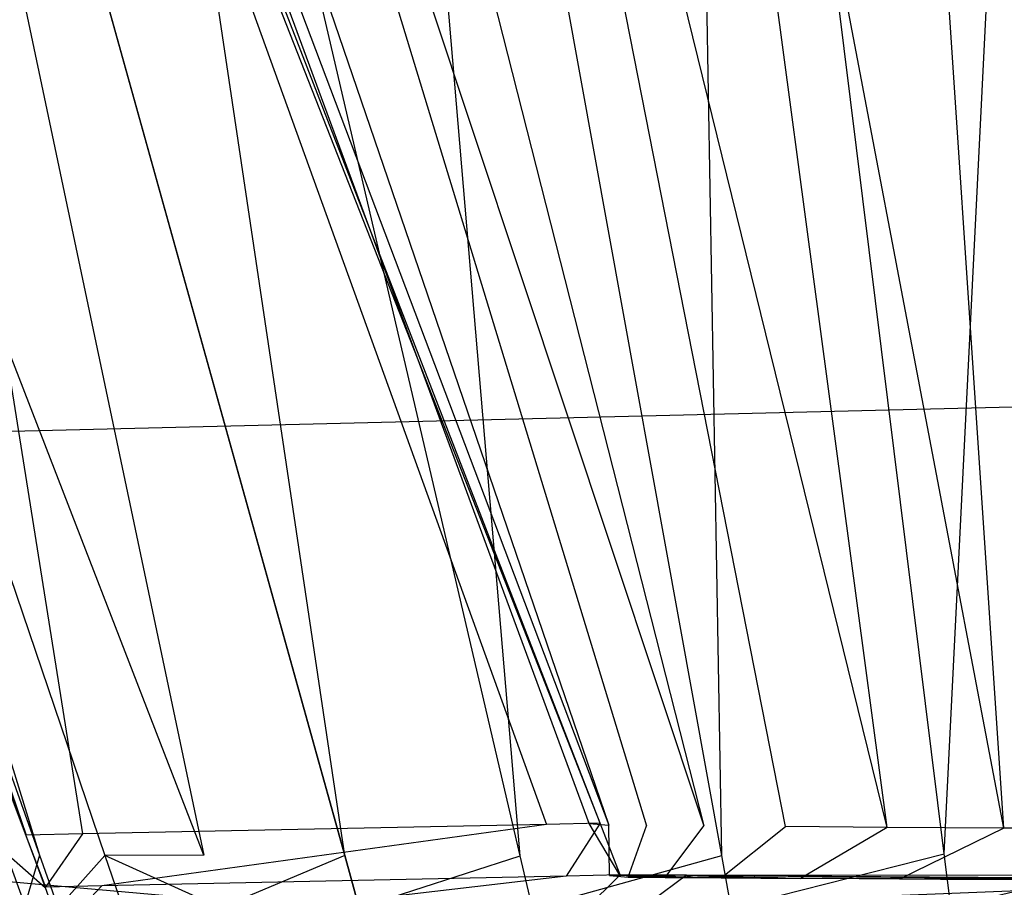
# Model space of a CAD drawing. Extents: x 0 to 1.29, y -0.45 to 0.
# Tile 5 of 51: x 0.1756 to 0.18433, y -0.44723 to -0.43953. Entities that reach past the tile are written whole.
import ezdxf

# ---------------------------------------------------------------- set-up
doc = ezdxf.new("R2010")
doc.units = 0
for name, color, linetype in [('L15_GRIFFOL_N_A69900__1___REPLA', 7, 'CONTINUOUS'), ('L17_FRONTOL_N_A69900__0___REPLA', 7, 'CONTINUOUS'), ('L42_GRIFFUL_N_A69900__1___REPLA', 7, 'CONTINUOUS'), ('L44_FRONTUL_N_A69900__0___REPLA', 7, 'CONTINUOUS')]:
    doc.layers.add(name, color=color, linetype=linetype)

msp = doc.modelspace()

# ---------------------------------------------------------------- linework, layer by layer
at = {"layer": 'L15_GRIFFOL_N_A69900__1___REPLA', "color": 254}
for points, invisible_edges in [([(0.168714, -0.428419, 0.485124), (0.175471, -0.446922, 0.485193), (0.17565, -0.44677, 0.498709), (0.168714, -0.428419, 0.485124)], 14), ([(0.168714, -0.428419, 0.485124), (0.17565, -0.44677, 0.498709), (0.168848, -0.428443, 0.498708), (0.168714, -0.428419, 0.485124)], 14), ([(0.173584, -0.428415, 0.48497), (0.180743, -0.446661, 0.498678), (0.180648, -0.446664, 0.48376), (0.173584, -0.428415, 0.48497)], 13), ([(0.180743, -0.446661, 0.498678), (0.173584, -0.428415, 0.48497), (0.173683, -0.428444, 0.498705), (0.180743, -0.446661, 0.498678)], 14), ([(0.180648, -0.446664, 0.48376), (0.173928, -0.428441, 0.482495), (0.173584, -0.428415, 0.48497), (0.180648, -0.446664, 0.48376)], 14), ([(0.184715, -0.428409, 0.466218), (0.183797, -0.446932, 0.473464), (0.181499, -0.428435, 0.467114), (0.184715, -0.428409, 0.466218)], 13), ([(0.185508, -0.428408, 0.470896), (0.183112, -0.428428, 0.471563), (0.185469, -0.446704, 0.477375), (0.185508, -0.428408, 0.470896)], 14), ([(0.183797, -0.446932, 0.473464), (0.184715, -0.428409, 0.466218), (0.185891, -0.446915, 0.472881), (0.183797, -0.446932, 0.473464)], 14), ([(0.175654, -0.446766, 0.499014), (0.168848, -0.428443, 0.498708), (0.17565, -0.44677, 0.498709), (0.175654, -0.446766, 0.499014)], 13), ([(0.168848, -0.428443, 0.498708), (0.175654, -0.446766, 0.499014), (0.168851, -0.428444, 0.499014), (0.168848, -0.428443, 0.498708)], 14), ([(0.175654, -0.446766, 0.499014), (0.169325, -0.428444, 0.499014), (0.168851, -0.428444, 0.499014), (0.175654, -0.446766, 0.499014)], 13), ([(0.175471, -0.446922, 0.485193), (0.169175, -0.428454, 0.481799), (0.175771, -0.446944, 0.483028), (0.175471, -0.446922, 0.485193)], 13), ([(0.170066, -0.428459, 0.478572), (0.175771, -0.446944, 0.483028), (0.169175, -0.428454, 0.481799), (0.170066, -0.428459, 0.478572)], 14), ([(0.169325, -0.428444, 0.499014), (0.175654, -0.446766, 0.499014), (0.176153, -0.446756, 0.499014), (0.169325, -0.428444, 0.499014)], 14), ([(0.176153, -0.446756, 0.499014), (0.173232, -0.428444, 0.499014), (0.169325, -0.428444, 0.499014), (0.176153, -0.446756, 0.499014)], 13), ([(0.17723, -0.446945, 0.478945), (0.170066, -0.428459, 0.478572), (0.171415, -0.428456, 0.475529), (0.17723, -0.446945, 0.478945)], 14), ([(0.175771, -0.446944, 0.483028), (0.170066, -0.428459, 0.478572), (0.176351, -0.446947, 0.480926), (0.175771, -0.446944, 0.483028)], 13), ([(0.170066, -0.428459, 0.478572), (0.17723, -0.446945, 0.478945), (0.176351, -0.446947, 0.480926), (0.170066, -0.428459, 0.478572)], 13), ([(0.173333, -0.428457, 0.472787), (0.17723, -0.446945, 0.478945), (0.171415, -0.428456, 0.475529), (0.173333, -0.428457, 0.472787)], 14), ([(0.173232, -0.428444, 0.499014), (0.176153, -0.446756, 0.499014), (0.180267, -0.446671, 0.499014), (0.173232, -0.428444, 0.499014)], 14), ([(0.180267, -0.446671, 0.499014), (0.173685, -0.428444, 0.499014), (0.173232, -0.428444, 0.499014), (0.180267, -0.446671, 0.499014)], 13), ([(0.17723, -0.446945, 0.478945), (0.173333, -0.428457, 0.472787), (0.178479, -0.446946, 0.477159), (0.17723, -0.446945, 0.478945)], 13), ([(0.175722, -0.428463, 0.47041), (0.178479, -0.446946, 0.477159), (0.173333, -0.428457, 0.472787), (0.175722, -0.428463, 0.47041)], 13), ([(0.173683, -0.428444, 0.498705), (0.180745, -0.446661, 0.499014), (0.180743, -0.446661, 0.498678), (0.173683, -0.428444, 0.498705)], 13), ([(0.180745, -0.446661, 0.499014), (0.173683, -0.428444, 0.498705), (0.173685, -0.428444, 0.499014), (0.180745, -0.446661, 0.499014)], 14), ([(0.173685, -0.428444, 0.499014), (0.180267, -0.446671, 0.499014), (0.180745, -0.446661, 0.499014), (0.173685, -0.428444, 0.499014)], 14), ([(0.173928, -0.428441, 0.482495), (0.18082, -0.446679, 0.482581), (0.174592, -0.428444, 0.480092), (0.173928, -0.428441, 0.482495)], 14), ([(0.173928, -0.428441, 0.482495), (0.180648, -0.446664, 0.48376), (0.18082, -0.446679, 0.482581), (0.173928, -0.428441, 0.482495)], 13), ([(0.175597, -0.428442, 0.477827), (0.174592, -0.428444, 0.480092), (0.181156, -0.446683, 0.481437), (0.175597, -0.428442, 0.477827)], 14), ([(0.174592, -0.428444, 0.480092), (0.18082, -0.446679, 0.482581), (0.181156, -0.446683, 0.481437), (0.174592, -0.428444, 0.480092)], 14), ([(0.175597, -0.428442, 0.477827), (0.181665, -0.446685, 0.480358), (0.177026, -0.428443, 0.475786), (0.175597, -0.428442, 0.477827)], 14), ([(0.175597, -0.428442, 0.477827), (0.181156, -0.446683, 0.481437), (0.181665, -0.446685, 0.480358), (0.175597, -0.428442, 0.477827)], 14), ([(0.178468, -0.428457, 0.468484), (0.180034, -0.44695, 0.475611), (0.175722, -0.428463, 0.47041), (0.178468, -0.428457, 0.468484)], 13), ([(0.178479, -0.446946, 0.477159), (0.175722, -0.428463, 0.47041), (0.180034, -0.44695, 0.475611), (0.178479, -0.446946, 0.477159)], 14), ([(0.182388, -0.44669, 0.479386), (0.178806, -0.428448, 0.474016), (0.177026, -0.428443, 0.475786), (0.182388, -0.44669, 0.479386)], 14), ([(0.177026, -0.428443, 0.475786), (0.181665, -0.446685, 0.480358), (0.182388, -0.44669, 0.479386), (0.177026, -0.428443, 0.475786)], 14), ([(0.181499, -0.428435, 0.467114), (0.181823, -0.446946, 0.474357), (0.178468, -0.428457, 0.468484), (0.181499, -0.428435, 0.467114)], 13), ([(0.180034, -0.44695, 0.475611), (0.178468, -0.428457, 0.468484), (0.181823, -0.446946, 0.474357), (0.180034, -0.44695, 0.475611)], 14), ([(0.183289, -0.446699, 0.478543), (0.180853, -0.428444, 0.472583), (0.178806, -0.428448, 0.474016), (0.183289, -0.446699, 0.478543)], 14), ([(0.183289, -0.446699, 0.478543), (0.178806, -0.428448, 0.474016), (0.182388, -0.44669, 0.479386), (0.183289, -0.446699, 0.478543)], 14), ([(0.184325, -0.446704, 0.47786), (0.183112, -0.428428, 0.471563), (0.180853, -0.428444, 0.472583), (0.184325, -0.446704, 0.47786)], 14), ([(0.184325, -0.446704, 0.47786), (0.180853, -0.428444, 0.472583), (0.183289, -0.446699, 0.478543), (0.184325, -0.446704, 0.47786)], 14), ([(0.181823, -0.446946, 0.474357), (0.181499, -0.428435, 0.467114), (0.183797, -0.446932, 0.473464), (0.181823, -0.446946, 0.474357)], 14), ([(0.185469, -0.446704, 0.477375), (0.183112, -0.428428, 0.471563), (0.184325, -0.446704, 0.47786), (0.185469, -0.446704, 0.477375)], 14), ([(0.176325, -0.447217, 0.499014), (0.180267, -0.446671, 0.499014), (0.176153, -0.446756, 0.499014), (0.176325, -0.447217, 0.499014)], 13), ([(0.180267, -0.446671, 0.499014), (0.176325, -0.447217, 0.499014), (0.180444, -0.44713, 0.499014), (0.180267, -0.446671, 0.499014)], 14), ([(0.180444, -0.44713, 0.499014), (0.180745, -0.446661, 0.499014), (0.180267, -0.446671, 0.499014), (0.180444, -0.44713, 0.499014)], 13), ([(0.180745, -0.446661, 0.499014), (0.180444, -0.44713, 0.499014), (0.180922, -0.447119, 0.499014), (0.180745, -0.446661, 0.499014)], 14), ([(0.18092, -0.44712, 0.498677), (0.180648, -0.446664, 0.48376), (0.180743, -0.446661, 0.498678), (0.18092, -0.44712, 0.498677)], 14), ([(0.180648, -0.446664, 0.48376), (0.18092, -0.44712, 0.498677), (0.180826, -0.447123, 0.48373), (0.180648, -0.446664, 0.48376)], 13), ([(0.180826, -0.447123, 0.48373), (0.18082, -0.446679, 0.482581), (0.180648, -0.446664, 0.48376), (0.180826, -0.447123, 0.48373)], 14), ([(0.180743, -0.446661, 0.498678), (0.180922, -0.447119, 0.499014), (0.18092, -0.44712, 0.498677), (0.180743, -0.446661, 0.498678)], 13), ([(0.180922, -0.447119, 0.499014), (0.180743, -0.446661, 0.498678), (0.180745, -0.446661, 0.499014), (0.180922, -0.447119, 0.499014)], 14), ([(0.175825, -0.447227, 0.499014), (0.176153, -0.446756, 0.499014), (0.175654, -0.446766, 0.499014), (0.175825, -0.447227, 0.499014)], 13), ([(0.176153, -0.446756, 0.499014), (0.175825, -0.447227, 0.499014), (0.176325, -0.447217, 0.499014), (0.176153, -0.446756, 0.499014)], 14), ([(0.180994, -0.447138, 0.482583), (0.181156, -0.446683, 0.481437), (0.18082, -0.446679, 0.482581), (0.180994, -0.447138, 0.482583)], 14), ([(0.18082, -0.446679, 0.482581), (0.180826, -0.447123, 0.48373), (0.180994, -0.447138, 0.482583), (0.18082, -0.446679, 0.482581)], 13), ([(0.181156, -0.446683, 0.481437), (0.180994, -0.447138, 0.482583), (0.181321, -0.447141, 0.481471), (0.181156, -0.446683, 0.481437)], 13), ([(0.181321, -0.447141, 0.481471), (0.181665, -0.446685, 0.480358), (0.181156, -0.446683, 0.481437), (0.181321, -0.447141, 0.481471)], 14), ([(0.181665, -0.446685, 0.480358), (0.181321, -0.447141, 0.481471), (0.181817, -0.447144, 0.480422), (0.181665, -0.446685, 0.480358)], 13), ([(0.181817, -0.447144, 0.480422), (0.182388, -0.44669, 0.479386), (0.181665, -0.446685, 0.480358), (0.181817, -0.447144, 0.480422)], 14), ([(0.182388, -0.44669, 0.479386), (0.181817, -0.447144, 0.480422), (0.182523, -0.44715, 0.479476), (0.182388, -0.44669, 0.479386)], 13), ([(0.182523, -0.44715, 0.479476), (0.183289, -0.446699, 0.478543), (0.182388, -0.44669, 0.479386), (0.182523, -0.44715, 0.479476)], 13), ([(0.183289, -0.446699, 0.478543), (0.182523, -0.44715, 0.479476), (0.183401, -0.447158, 0.478657), (0.183289, -0.446699, 0.478543)], 14), ([(0.183401, -0.447158, 0.478657), (0.184325, -0.446704, 0.47786), (0.183289, -0.446699, 0.478543), (0.183401, -0.447158, 0.478657)], 13), ([(0.184325, -0.446704, 0.47786), (0.183401, -0.447158, 0.478657), (0.184412, -0.447163, 0.477993), (0.184325, -0.446704, 0.47786)], 14), ([(0.184412, -0.447163, 0.477993), (0.185469, -0.446704, 0.477375), (0.184325, -0.446704, 0.47786), (0.184412, -0.447163, 0.477993)], 13), ([(0.175471, -0.446922, 0.485193), (0.175821, -0.447231, 0.498709), (0.17565, -0.44677, 0.498709), (0.175471, -0.446922, 0.485193)], 14), ([(0.17565, -0.44677, 0.498709), (0.175825, -0.447227, 0.499014), (0.175654, -0.446766, 0.499014), (0.17565, -0.44677, 0.498709)], 14), ([(0.175825, -0.447227, 0.499014), (0.17565, -0.44677, 0.498709), (0.175821, -0.447231, 0.498709), (0.175825, -0.447227, 0.499014)], 13), ([(0.175821, -0.447231, 0.498709), (0.175471, -0.446922, 0.485193), (0.175641, -0.447387, 0.485195), (0.175821, -0.447231, 0.498709)], 13), ([(0.175771, -0.446944, 0.483028), (0.175641, -0.447387, 0.485195), (0.175471, -0.446922, 0.485193), (0.175771, -0.446944, 0.483028)], 14), ([(0.183797, -0.446932, 0.473464), (0.181907, -0.447411, 0.474504), (0.181823, -0.446946, 0.474357), (0.183797, -0.446932, 0.473464)], 13), ([(0.181907, -0.447411, 0.474504), (0.183797, -0.446932, 0.473464), (0.183854, -0.447398, 0.473624), (0.181907, -0.447411, 0.474504)], 14), ([(0.185891, -0.446915, 0.472881), (0.183854, -0.447398, 0.473624), (0.183797, -0.446932, 0.473464), (0.185891, -0.446915, 0.472881)], 13), ([(0.183854, -0.447398, 0.473624), (0.185891, -0.446915, 0.472881), (0.18592, -0.44738, 0.473049), (0.183854, -0.447398, 0.473624)], 14), ([(0.175641, -0.447387, 0.485195), (0.175771, -0.446944, 0.483028), (0.175937, -0.44741, 0.483058), (0.175641, -0.447387, 0.485195)], 13), ([(0.176351, -0.446947, 0.480926), (0.175937, -0.44741, 0.483058), (0.175771, -0.446944, 0.483028), (0.176351, -0.446947, 0.480926)], 14), ([(0.175937, -0.44741, 0.483058), (0.176351, -0.446947, 0.480926), (0.176509, -0.447412, 0.480985), (0.175937, -0.44741, 0.483058)], 13), ([(0.177376, -0.447411, 0.47903), (0.176351, -0.446947, 0.480926), (0.17723, -0.446945, 0.478945), (0.177376, -0.447411, 0.47903)], 14), ([(0.176351, -0.446947, 0.480926), (0.177376, -0.447411, 0.47903), (0.176509, -0.447412, 0.480985), (0.176351, -0.446947, 0.480926)], 13), ([(0.178479, -0.446946, 0.477159), (0.177376, -0.447411, 0.47903), (0.17723, -0.446945, 0.478945), (0.178479, -0.446946, 0.477159)], 14), ([(0.177376, -0.447411, 0.47903), (0.178479, -0.446946, 0.477159), (0.178608, -0.447411, 0.477268), (0.177376, -0.447411, 0.47903)], 13), ([(0.180034, -0.44695, 0.475611), (0.178608, -0.447411, 0.477268), (0.178479, -0.446946, 0.477159), (0.180034, -0.44695, 0.475611)], 13), ([(0.178608, -0.447411, 0.477268), (0.180034, -0.44695, 0.475611), (0.180143, -0.447415, 0.475742), (0.178608, -0.447411, 0.477268)], 14), ([(0.181823, -0.446946, 0.474357), (0.180143, -0.447415, 0.475742), (0.180034, -0.44695, 0.475611), (0.181823, -0.446946, 0.474357)], 13), ([(0.180143, -0.447415, 0.475742), (0.181823, -0.446946, 0.474357), (0.181907, -0.447411, 0.474504), (0.180143, -0.447415, 0.475742)], 14), ([(0.176449, -0.447594, 0.499014), (0.180444, -0.44713, 0.499014), (0.176325, -0.447217, 0.499014), (0.176449, -0.447594, 0.499014)], 13), ([(0.180444, -0.44713, 0.499014), (0.176449, -0.447594, 0.499014), (0.180529, -0.447507, 0.499014), (0.180444, -0.44713, 0.499014)], 14), ([(0.180529, -0.447507, 0.499014), (0.180922, -0.447119, 0.499014), (0.180444, -0.44713, 0.499014), (0.180529, -0.447507, 0.499014)], 13), ([(0.180922, -0.447119, 0.499014), (0.180529, -0.447507, 0.499014), (0.181002, -0.447497, 0.499014), (0.180922, -0.447119, 0.499014)], 14), ([(0.18092, -0.44712, 0.498677), (0.181409, -0.447125, 0.48377), (0.180826, -0.447123, 0.48373), (0.18092, -0.44712, 0.498677)], 13), ([(0.180826, -0.447123, 0.48373), (0.181564, -0.447139, 0.482708), (0.180994, -0.447138, 0.482583), (0.180826, -0.447123, 0.48373)], 13), ([(0.181564, -0.447139, 0.482708), (0.180826, -0.447123, 0.48373), (0.181409, -0.447125, 0.48377), (0.181564, -0.447139, 0.482708)], 14), ([(0.180922, -0.447119, 0.499014), (0.181505, -0.44712, 0.498679), (0.18092, -0.44712, 0.498677), (0.180922, -0.447119, 0.499014)], 13), ([(0.181409, -0.447125, 0.48377), (0.18092, -0.44712, 0.498677), (0.181505, -0.44712, 0.498679), (0.181409, -0.447125, 0.48377)], 14), ([(0.181002, -0.447497, 0.499014), (0.181509, -0.44712, 0.499014), (0.180922, -0.447119, 0.499014), (0.181002, -0.447497, 0.499014)], 13), ([(0.181505, -0.44712, 0.498679), (0.180922, -0.447119, 0.499014), (0.181509, -0.44712, 0.499014), (0.181505, -0.44712, 0.498679)], 14), ([(0.180994, -0.447138, 0.482583), (0.181867, -0.447143, 0.481679), (0.181321, -0.447141, 0.481471), (0.180994, -0.447138, 0.482583)], 13), ([(0.181867, -0.447143, 0.481679), (0.180994, -0.447138, 0.482583), (0.181564, -0.447139, 0.482708), (0.181867, -0.447143, 0.481679)], 14), ([(0.181509, -0.44712, 0.499014), (0.181002, -0.447497, 0.499014), (0.181573, -0.447377, 0.499014), (0.181509, -0.44712, 0.499014)], 14), ([(0.181321, -0.447141, 0.481471), (0.182319, -0.447145, 0.480724), (0.181817, -0.447144, 0.480422), (0.181321, -0.447141, 0.481471)], 13), ([(0.182319, -0.447145, 0.480724), (0.181321, -0.447141, 0.481471), (0.181867, -0.447143, 0.481679), (0.182319, -0.447145, 0.480724)], 14), ([(0.181505, -0.44712, 0.498679), (0.181564, -0.447139, 0.482708), (0.181409, -0.447125, 0.48377), (0.181505, -0.44712, 0.498679)], 14), ([(0.181509, -0.44712, 0.499014), (0.18774, -0.447131, 0.498695), (0.181505, -0.44712, 0.498679), (0.181509, -0.44712, 0.499014)], 13), ([(0.18774, -0.447131, 0.498695), (0.187446, -0.447161, 0.477717), (0.181505, -0.44712, 0.498679), (0.18774, -0.447131, 0.498695)], 14), ([(0.181505, -0.44712, 0.498679), (0.182319, -0.447145, 0.480724), (0.181564, -0.447139, 0.482708), (0.181505, -0.44712, 0.498679)], 14), ([(0.181505, -0.44712, 0.498679), (0.187446, -0.447161, 0.477717), (0.185716, -0.447163, 0.478074), (0.181505, -0.44712, 0.498679)], 14), ([(0.181505, -0.44712, 0.498679), (0.185716, -0.447163, 0.478074), (0.182319, -0.447145, 0.480724), (0.181505, -0.44712, 0.498679)], 14), ([(0.181573, -0.447377, 0.499014), (0.187744, -0.44713, 0.499014), (0.181509, -0.44712, 0.499014), (0.181573, -0.447377, 0.499014)], 13), ([(0.18774, -0.447131, 0.498695), (0.181509, -0.44712, 0.499014), (0.187744, -0.44713, 0.499014), (0.18774, -0.447131, 0.498695)], 14), ([(0.181564, -0.447139, 0.482708), (0.182319, -0.447145, 0.480724), (0.181867, -0.447143, 0.481679), (0.181564, -0.447139, 0.482708)], 14), ([(0.187744, -0.44713, 0.499014), (0.181573, -0.447377, 0.499014), (0.187743, -0.447524, 0.499014), (0.187744, -0.44713, 0.499014)], 14), ([(0.181817, -0.447144, 0.480422), (0.182959, -0.44715, 0.479867), (0.182523, -0.44715, 0.479476), (0.181817, -0.447144, 0.480422)], 13), ([(0.182959, -0.44715, 0.479867), (0.181817, -0.447144, 0.480422), (0.182319, -0.447145, 0.480724), (0.182959, -0.44715, 0.479867)], 14), ([(0.182319, -0.447145, 0.480724), (0.183763, -0.447158, 0.479117), (0.182959, -0.44715, 0.479867), (0.182319, -0.447145, 0.480724)], 14), ([(0.182319, -0.447145, 0.480724), (0.185716, -0.447163, 0.478074), (0.183763, -0.447158, 0.479117), (0.182319, -0.447145, 0.480724)], 14), ([(0.182523, -0.44715, 0.479476), (0.183763, -0.447158, 0.479117), (0.183401, -0.447158, 0.478657), (0.182523, -0.44715, 0.479476)], 13), ([(0.183763, -0.447158, 0.479117), (0.182523, -0.44715, 0.479476), (0.182959, -0.44715, 0.479867), (0.183763, -0.447158, 0.479117)], 14), ([(0.183401, -0.447158, 0.478657), (0.184688, -0.447163, 0.478509), (0.184412, -0.447163, 0.477993), (0.183401, -0.447158, 0.478657)], 13), ([(0.184688, -0.447163, 0.478509), (0.183401, -0.447158, 0.478657), (0.183763, -0.447158, 0.479117), (0.184688, -0.447163, 0.478509)], 14), ([(0.183763, -0.447158, 0.479117), (0.185716, -0.447163, 0.478074), (0.184688, -0.447163, 0.478509), (0.183763, -0.447158, 0.479117)], 14), ([(0.175821, -0.447231, 0.498709), (0.175954, -0.447605, 0.499014), (0.175825, -0.447227, 0.499014), (0.175821, -0.447231, 0.498709)], 14), ([(0.175954, -0.447605, 0.499014), (0.176325, -0.447217, 0.499014), (0.175825, -0.447227, 0.499014), (0.175954, -0.447605, 0.499014)], 13), ([(0.176325, -0.447217, 0.499014), (0.175954, -0.447605, 0.499014), (0.176449, -0.447594, 0.499014), (0.176325, -0.447217, 0.499014)], 14)]:
    msp.add_3dface(points, dxfattribs=dict(at, invisible_edges=invisible_edges))
at = {"layer": 'L17_FRONTOL_N_A69900__0___REPLA', "color": 8}
for points, invisible_edges in [([(0.639967, -0.431928, 0.252), (0.003722, -0.447345, 0.252), (0.003722, -0.431928, 0.252), (0.639967, -0.431928, 0.252)], 13), ([(0.003722, -0.447345, 0.252), (0.639967, -0.431928, 0.252), (0.639967, -0.447345, 0.252), (0.003722, -0.447345, 0.252)], 14), ([(0.177398, -0.447345, 0.498), (0.003722, -0.431928, 0.498), (0.003722, -0.447345, 0.498), (0.177398, -0.447345, 0.498)], 13), ([(0.003722, -0.431928, 0.498), (0.177398, -0.447345, 0.498), (0.171786, -0.431928, 0.498), (0.003722, -0.431928, 0.498)], 14)]:
    msp.add_3dface(points, dxfattribs=dict(at, invisible_edges=invisible_edges))
at = {"layer": 'L42_GRIFFUL_N_A69900__1___REPLA', "color": 254}
for points, invisible_edges in [([(0.168714, -0.428419, 0.235124), (0.175471, -0.446922, 0.235193), (0.17565, -0.44677, 0.248709), (0.168714, -0.428419, 0.235124)], 14), ([(0.168714, -0.428419, 0.235124), (0.17565, -0.44677, 0.248709), (0.168848, -0.428443, 0.248708), (0.168714, -0.428419, 0.235124)], 14), ([(0.173584, -0.428415, 0.23497), (0.180743, -0.446661, 0.248678), (0.180648, -0.446664, 0.23376), (0.173584, -0.428415, 0.23497)], 13), ([(0.180743, -0.446661, 0.248678), (0.173584, -0.428415, 0.23497), (0.173683, -0.428444, 0.248705), (0.180743, -0.446661, 0.248678)], 14), ([(0.180648, -0.446664, 0.23376), (0.173928, -0.428441, 0.232495), (0.173584, -0.428415, 0.23497), (0.180648, -0.446664, 0.23376)], 14), ([(0.184715, -0.428409, 0.216218), (0.183797, -0.446932, 0.223464), (0.181499, -0.428435, 0.217114), (0.184715, -0.428409, 0.216218)], 13), ([(0.185508, -0.428408, 0.220896), (0.183112, -0.428428, 0.221563), (0.185469, -0.446704, 0.227375), (0.185508, -0.428408, 0.220896)], 14), ([(0.183797, -0.446932, 0.223464), (0.184715, -0.428409, 0.216218), (0.185891, -0.446915, 0.222881), (0.183797, -0.446932, 0.223464)], 14), ([(0.175654, -0.446766, 0.249014), (0.168848, -0.428443, 0.248708), (0.17565, -0.44677, 0.248709), (0.175654, -0.446766, 0.249014)], 13), ([(0.168848, -0.428443, 0.248708), (0.175654, -0.446766, 0.249014), (0.168851, -0.428444, 0.249014), (0.168848, -0.428443, 0.248708)], 14), ([(0.175654, -0.446766, 0.249014), (0.169325, -0.428444, 0.249014), (0.168851, -0.428444, 0.249014), (0.175654, -0.446766, 0.249014)], 13), ([(0.175471, -0.446922, 0.235193), (0.169175, -0.428454, 0.231799), (0.175771, -0.446944, 0.233028), (0.175471, -0.446922, 0.235193)], 13), ([(0.170066, -0.428459, 0.228572), (0.175771, -0.446944, 0.233028), (0.169175, -0.428454, 0.231799), (0.170066, -0.428459, 0.228572)], 14), ([(0.169325, -0.428444, 0.249014), (0.175654, -0.446766, 0.249014), (0.176153, -0.446756, 0.249014), (0.169325, -0.428444, 0.249014)], 14), ([(0.176153, -0.446756, 0.249014), (0.173232, -0.428444, 0.249014), (0.169325, -0.428444, 0.249014), (0.176153, -0.446756, 0.249014)], 13), ([(0.17723, -0.446945, 0.228945), (0.170066, -0.428459, 0.228572), (0.171415, -0.428456, 0.225529), (0.17723, -0.446945, 0.228945)], 14), ([(0.175771, -0.446944, 0.233028), (0.170066, -0.428459, 0.228572), (0.176351, -0.446947, 0.230926), (0.175771, -0.446944, 0.233028)], 13), ([(0.170066, -0.428459, 0.228572), (0.17723, -0.446945, 0.228945), (0.176351, -0.446947, 0.230926), (0.170066, -0.428459, 0.228572)], 13), ([(0.173333, -0.428457, 0.222787), (0.17723, -0.446945, 0.228945), (0.171415, -0.428456, 0.225529), (0.173333, -0.428457, 0.222787)], 14), ([(0.173232, -0.428444, 0.249014), (0.176153, -0.446756, 0.249014), (0.180267, -0.446671, 0.249014), (0.173232, -0.428444, 0.249014)], 14), ([(0.180267, -0.446671, 0.249014), (0.173685, -0.428444, 0.249014), (0.173232, -0.428444, 0.249014), (0.180267, -0.446671, 0.249014)], 13), ([(0.17723, -0.446945, 0.228945), (0.173333, -0.428457, 0.222787), (0.178479, -0.446946, 0.227159), (0.17723, -0.446945, 0.228945)], 13), ([(0.175722, -0.428463, 0.22041), (0.178479, -0.446946, 0.227159), (0.173333, -0.428457, 0.222787), (0.175722, -0.428463, 0.22041)], 13), ([(0.173683, -0.428444, 0.248705), (0.180745, -0.446661, 0.249014), (0.180743, -0.446661, 0.248678), (0.173683, -0.428444, 0.248705)], 13), ([(0.180745, -0.446661, 0.249014), (0.173683, -0.428444, 0.248705), (0.173685, -0.428444, 0.249014), (0.180745, -0.446661, 0.249014)], 14), ([(0.173685, -0.428444, 0.249014), (0.180267, -0.446671, 0.249014), (0.180745, -0.446661, 0.249014), (0.173685, -0.428444, 0.249014)], 14), ([(0.173928, -0.428441, 0.232495), (0.18082, -0.446679, 0.232581), (0.174592, -0.428444, 0.230092), (0.173928, -0.428441, 0.232495)], 14), ([(0.173928, -0.428441, 0.232495), (0.180648, -0.446664, 0.23376), (0.18082, -0.446679, 0.232581), (0.173928, -0.428441, 0.232495)], 13), ([(0.175597, -0.428442, 0.227827), (0.174592, -0.428444, 0.230092), (0.181156, -0.446683, 0.231437), (0.175597, -0.428442, 0.227827)], 14), ([(0.174592, -0.428444, 0.230092), (0.18082, -0.446679, 0.232581), (0.181156, -0.446683, 0.231437), (0.174592, -0.428444, 0.230092)], 14), ([(0.175597, -0.428442, 0.227827), (0.181665, -0.446685, 0.230358), (0.177026, -0.428443, 0.225786), (0.175597, -0.428442, 0.227827)], 14), ([(0.175597, -0.428442, 0.227827), (0.181156, -0.446683, 0.231437), (0.181665, -0.446685, 0.230358), (0.175597, -0.428442, 0.227827)], 14), ([(0.178468, -0.428457, 0.218484), (0.180034, -0.44695, 0.225611), (0.175722, -0.428463, 0.22041), (0.178468, -0.428457, 0.218484)], 13), ([(0.178479, -0.446946, 0.227159), (0.175722, -0.428463, 0.22041), (0.180034, -0.44695, 0.225611), (0.178479, -0.446946, 0.227159)], 14), ([(0.182388, -0.44669, 0.229386), (0.178806, -0.428448, 0.224016), (0.177026, -0.428443, 0.225786), (0.182388, -0.44669, 0.229386)], 14), ([(0.177026, -0.428443, 0.225786), (0.181665, -0.446685, 0.230358), (0.182388, -0.44669, 0.229386), (0.177026, -0.428443, 0.225786)], 14), ([(0.181499, -0.428435, 0.217114), (0.181823, -0.446946, 0.224357), (0.178468, -0.428457, 0.218484), (0.181499, -0.428435, 0.217114)], 13), ([(0.180034, -0.44695, 0.225611), (0.178468, -0.428457, 0.218484), (0.181823, -0.446946, 0.224357), (0.180034, -0.44695, 0.225611)], 14), ([(0.183289, -0.446699, 0.228543), (0.180853, -0.428444, 0.222583), (0.178806, -0.428448, 0.224016), (0.183289, -0.446699, 0.228543)], 14), ([(0.183289, -0.446699, 0.228543), (0.178806, -0.428448, 0.224016), (0.182388, -0.44669, 0.229386), (0.183289, -0.446699, 0.228543)], 14), ([(0.184325, -0.446704, 0.22786), (0.183112, -0.428428, 0.221563), (0.180853, -0.428444, 0.222583), (0.184325, -0.446704, 0.22786)], 14), ([(0.184325, -0.446704, 0.22786), (0.180853, -0.428444, 0.222583), (0.183289, -0.446699, 0.228543), (0.184325, -0.446704, 0.22786)], 14), ([(0.181823, -0.446946, 0.224357), (0.181499, -0.428435, 0.217114), (0.183797, -0.446932, 0.223464), (0.181823, -0.446946, 0.224357)], 14), ([(0.185469, -0.446704, 0.227375), (0.183112, -0.428428, 0.221563), (0.184325, -0.446704, 0.22786), (0.185469, -0.446704, 0.227375)], 14), ([(0.176325, -0.447217, 0.249014), (0.180267, -0.446671, 0.249014), (0.176153, -0.446756, 0.249014), (0.176325, -0.447217, 0.249014)], 13), ([(0.180267, -0.446671, 0.249014), (0.176325, -0.447217, 0.249014), (0.180444, -0.44713, 0.249014), (0.180267, -0.446671, 0.249014)], 14), ([(0.180444, -0.44713, 0.249014), (0.180745, -0.446661, 0.249014), (0.180267, -0.446671, 0.249014), (0.180444, -0.44713, 0.249014)], 13), ([(0.180745, -0.446661, 0.249014), (0.180444, -0.44713, 0.249014), (0.180922, -0.447119, 0.249014), (0.180745, -0.446661, 0.249014)], 14), ([(0.18092, -0.44712, 0.248677), (0.180648, -0.446664, 0.23376), (0.180743, -0.446661, 0.248678), (0.18092, -0.44712, 0.248677)], 14), ([(0.180648, -0.446664, 0.23376), (0.18092, -0.44712, 0.248677), (0.180826, -0.447123, 0.23373), (0.180648, -0.446664, 0.23376)], 13), ([(0.180826, -0.447123, 0.23373), (0.18082, -0.446679, 0.232581), (0.180648, -0.446664, 0.23376), (0.180826, -0.447123, 0.23373)], 14), ([(0.180743, -0.446661, 0.248678), (0.180922, -0.447119, 0.249014), (0.18092, -0.44712, 0.248677), (0.180743, -0.446661, 0.248678)], 13), ([(0.180922, -0.447119, 0.249014), (0.180743, -0.446661, 0.248678), (0.180745, -0.446661, 0.249014), (0.180922, -0.447119, 0.249014)], 14), ([(0.175825, -0.447227, 0.249014), (0.176153, -0.446756, 0.249014), (0.175654, -0.446766, 0.249014), (0.175825, -0.447227, 0.249014)], 13), ([(0.176153, -0.446756, 0.249014), (0.175825, -0.447227, 0.249014), (0.176325, -0.447217, 0.249014), (0.176153, -0.446756, 0.249014)], 14), ([(0.180994, -0.447138, 0.232583), (0.181156, -0.446683, 0.231437), (0.18082, -0.446679, 0.232581), (0.180994, -0.447138, 0.232583)], 14), ([(0.18082, -0.446679, 0.232581), (0.180826, -0.447123, 0.23373), (0.180994, -0.447138, 0.232583), (0.18082, -0.446679, 0.232581)], 13), ([(0.181156, -0.446683, 0.231437), (0.180994, -0.447138, 0.232583), (0.181321, -0.447141, 0.231471), (0.181156, -0.446683, 0.231437)], 13), ([(0.181321, -0.447141, 0.231471), (0.181665, -0.446685, 0.230358), (0.181156, -0.446683, 0.231437), (0.181321, -0.447141, 0.231471)], 14), ([(0.181665, -0.446685, 0.230358), (0.181321, -0.447141, 0.231471), (0.181817, -0.447144, 0.230422), (0.181665, -0.446685, 0.230358)], 13), ([(0.181817, -0.447144, 0.230422), (0.182388, -0.44669, 0.229386), (0.181665, -0.446685, 0.230358), (0.181817, -0.447144, 0.230422)], 14), ([(0.182388, -0.44669, 0.229386), (0.181817, -0.447144, 0.230422), (0.182523, -0.44715, 0.229476), (0.182388, -0.44669, 0.229386)], 13), ([(0.182523, -0.44715, 0.229476), (0.183289, -0.446699, 0.228543), (0.182388, -0.44669, 0.229386), (0.182523, -0.44715, 0.229476)], 13), ([(0.183289, -0.446699, 0.228543), (0.182523, -0.44715, 0.229476), (0.183401, -0.447158, 0.228657), (0.183289, -0.446699, 0.228543)], 14), ([(0.183401, -0.447158, 0.228657), (0.184325, -0.446704, 0.22786), (0.183289, -0.446699, 0.228543), (0.183401, -0.447158, 0.228657)], 13), ([(0.184325, -0.446704, 0.22786), (0.183401, -0.447158, 0.228657), (0.184412, -0.447163, 0.227993), (0.184325, -0.446704, 0.22786)], 14), ([(0.184412, -0.447163, 0.227993), (0.185469, -0.446704, 0.227375), (0.184325, -0.446704, 0.22786), (0.184412, -0.447163, 0.227993)], 13), ([(0.175471, -0.446922, 0.235193), (0.175821, -0.447231, 0.248709), (0.17565, -0.44677, 0.248709), (0.175471, -0.446922, 0.235193)], 14), ([(0.17565, -0.44677, 0.248709), (0.175825, -0.447227, 0.249014), (0.175654, -0.446766, 0.249014), (0.17565, -0.44677, 0.248709)], 14), ([(0.175825, -0.447227, 0.249014), (0.17565, -0.44677, 0.248709), (0.175821, -0.447231, 0.248709), (0.175825, -0.447227, 0.249014)], 13), ([(0.175821, -0.447231, 0.248709), (0.175471, -0.446922, 0.235193), (0.175641, -0.447387, 0.235195), (0.175821, -0.447231, 0.248709)], 13), ([(0.175771, -0.446944, 0.233028), (0.175641, -0.447387, 0.235195), (0.175471, -0.446922, 0.235193), (0.175771, -0.446944, 0.233028)], 14), ([(0.183797, -0.446932, 0.223464), (0.181907, -0.447411, 0.224504), (0.181823, -0.446946, 0.224357), (0.183797, -0.446932, 0.223464)], 13), ([(0.181907, -0.447411, 0.224504), (0.183797, -0.446932, 0.223464), (0.183854, -0.447398, 0.223624), (0.181907, -0.447411, 0.224504)], 14), ([(0.185891, -0.446915, 0.222881), (0.183854, -0.447398, 0.223624), (0.183797, -0.446932, 0.223464), (0.185891, -0.446915, 0.222881)], 13), ([(0.183854, -0.447398, 0.223624), (0.185891, -0.446915, 0.222881), (0.18592, -0.44738, 0.223049), (0.183854, -0.447398, 0.223624)], 14), ([(0.175641, -0.447387, 0.235195), (0.175771, -0.446944, 0.233028), (0.175937, -0.44741, 0.233058), (0.175641, -0.447387, 0.235195)], 13), ([(0.176351, -0.446947, 0.230926), (0.175937, -0.44741, 0.233058), (0.175771, -0.446944, 0.233028), (0.176351, -0.446947, 0.230926)], 14), ([(0.175937, -0.44741, 0.233058), (0.176351, -0.446947, 0.230926), (0.176509, -0.447412, 0.230985), (0.175937, -0.44741, 0.233058)], 13), ([(0.177376, -0.447411, 0.22903), (0.176351, -0.446947, 0.230926), (0.17723, -0.446945, 0.228945), (0.177376, -0.447411, 0.22903)], 14), ([(0.176351, -0.446947, 0.230926), (0.177376, -0.447411, 0.22903), (0.176509, -0.447412, 0.230985), (0.176351, -0.446947, 0.230926)], 13), ([(0.178479, -0.446946, 0.227159), (0.177376, -0.447411, 0.22903), (0.17723, -0.446945, 0.228945), (0.178479, -0.446946, 0.227159)], 14), ([(0.177376, -0.447411, 0.22903), (0.178479, -0.446946, 0.227159), (0.178608, -0.447411, 0.227268), (0.177376, -0.447411, 0.22903)], 13), ([(0.180034, -0.44695, 0.225611), (0.178608, -0.447411, 0.227268), (0.178479, -0.446946, 0.227159), (0.180034, -0.44695, 0.225611)], 13), ([(0.178608, -0.447411, 0.227268), (0.180034, -0.44695, 0.225611), (0.180143, -0.447415, 0.225742), (0.178608, -0.447411, 0.227268)], 14), ([(0.181823, -0.446946, 0.224357), (0.180143, -0.447415, 0.225742), (0.180034, -0.44695, 0.225611), (0.181823, -0.446946, 0.224357)], 13), ([(0.180143, -0.447415, 0.225742), (0.181823, -0.446946, 0.224357), (0.181907, -0.447411, 0.224504), (0.180143, -0.447415, 0.225742)], 14), ([(0.176449, -0.447594, 0.249014), (0.180444, -0.44713, 0.249014), (0.176325, -0.447217, 0.249014), (0.176449, -0.447594, 0.249014)], 13), ([(0.180444, -0.44713, 0.249014), (0.176449, -0.447594, 0.249014), (0.180529, -0.447507, 0.249014), (0.180444, -0.44713, 0.249014)], 14), ([(0.180529, -0.447507, 0.249014), (0.180922, -0.447119, 0.249014), (0.180444, -0.44713, 0.249014), (0.180529, -0.447507, 0.249014)], 13), ([(0.180922, -0.447119, 0.249014), (0.180529, -0.447507, 0.249014), (0.181002, -0.447497, 0.249014), (0.180922, -0.447119, 0.249014)], 14), ([(0.18092, -0.44712, 0.248677), (0.181409, -0.447125, 0.23377), (0.180826, -0.447123, 0.23373), (0.18092, -0.44712, 0.248677)], 13), ([(0.180826, -0.447123, 0.23373), (0.181564, -0.447139, 0.232708), (0.180994, -0.447138, 0.232583), (0.180826, -0.447123, 0.23373)], 13), ([(0.181564, -0.447139, 0.232708), (0.180826, -0.447123, 0.23373), (0.181409, -0.447125, 0.23377), (0.181564, -0.447139, 0.232708)], 14), ([(0.180922, -0.447119, 0.249014), (0.181505, -0.44712, 0.248679), (0.18092, -0.44712, 0.248677), (0.180922, -0.447119, 0.249014)], 13), ([(0.181409, -0.447125, 0.23377), (0.18092, -0.44712, 0.248677), (0.181505, -0.44712, 0.248679), (0.181409, -0.447125, 0.23377)], 14), ([(0.181002, -0.447497, 0.249014), (0.181509, -0.44712, 0.249014), (0.180922, -0.447119, 0.249014), (0.181002, -0.447497, 0.249014)], 13), ([(0.181505, -0.44712, 0.248679), (0.180922, -0.447119, 0.249014), (0.181509, -0.44712, 0.249014), (0.181505, -0.44712, 0.248679)], 14), ([(0.180994, -0.447138, 0.232583), (0.181867, -0.447143, 0.231679), (0.181321, -0.447141, 0.231471), (0.180994, -0.447138, 0.232583)], 13), ([(0.181867, -0.447143, 0.231679), (0.180994, -0.447138, 0.232583), (0.181564, -0.447139, 0.232708), (0.181867, -0.447143, 0.231679)], 14), ([(0.181509, -0.44712, 0.249014), (0.181002, -0.447497, 0.249014), (0.181573, -0.447377, 0.249014), (0.181509, -0.44712, 0.249014)], 14), ([(0.181321, -0.447141, 0.231471), (0.182319, -0.447145, 0.230724), (0.181817, -0.447144, 0.230422), (0.181321, -0.447141, 0.231471)], 13), ([(0.182319, -0.447145, 0.230724), (0.181321, -0.447141, 0.231471), (0.181867, -0.447143, 0.231679), (0.182319, -0.447145, 0.230724)], 14), ([(0.181505, -0.44712, 0.248679), (0.181564, -0.447139, 0.232708), (0.181409, -0.447125, 0.23377), (0.181505, -0.44712, 0.248679)], 14), ([(0.181509, -0.44712, 0.249014), (0.18774, -0.447131, 0.248695), (0.181505, -0.44712, 0.248679), (0.181509, -0.44712, 0.249014)], 13), ([(0.18774, -0.447131, 0.248695), (0.187446, -0.447161, 0.227717), (0.181505, -0.44712, 0.248679), (0.18774, -0.447131, 0.248695)], 14), ([(0.181505, -0.44712, 0.248679), (0.182319, -0.447145, 0.230724), (0.181564, -0.447139, 0.232708), (0.181505, -0.44712, 0.248679)], 14), ([(0.181505, -0.44712, 0.248679), (0.187446, -0.447161, 0.227717), (0.185716, -0.447163, 0.228074), (0.181505, -0.44712, 0.248679)], 14), ([(0.181505, -0.44712, 0.248679), (0.185716, -0.447163, 0.228074), (0.182319, -0.447145, 0.230724), (0.181505, -0.44712, 0.248679)], 14), ([(0.181573, -0.447377, 0.249014), (0.187744, -0.44713, 0.249014), (0.181509, -0.44712, 0.249014), (0.181573, -0.447377, 0.249014)], 13), ([(0.18774, -0.447131, 0.248695), (0.181509, -0.44712, 0.249014), (0.187744, -0.44713, 0.249014), (0.18774, -0.447131, 0.248695)], 14), ([(0.181564, -0.447139, 0.232708), (0.182319, -0.447145, 0.230724), (0.181867, -0.447143, 0.231679), (0.181564, -0.447139, 0.232708)], 14), ([(0.187744, -0.44713, 0.249014), (0.181573, -0.447377, 0.249014), (0.187743, -0.447524, 0.249014), (0.187744, -0.44713, 0.249014)], 14), ([(0.181817, -0.447144, 0.230422), (0.182959, -0.44715, 0.229867), (0.182523, -0.44715, 0.229476), (0.181817, -0.447144, 0.230422)], 13), ([(0.182959, -0.44715, 0.229867), (0.181817, -0.447144, 0.230422), (0.182319, -0.447145, 0.230724), (0.182959, -0.44715, 0.229867)], 14), ([(0.182319, -0.447145, 0.230724), (0.183763, -0.447158, 0.229117), (0.182959, -0.44715, 0.229867), (0.182319, -0.447145, 0.230724)], 14), ([(0.182319, -0.447145, 0.230724), (0.185716, -0.447163, 0.228074), (0.183763, -0.447158, 0.229117), (0.182319, -0.447145, 0.230724)], 14), ([(0.182523, -0.44715, 0.229476), (0.183763, -0.447158, 0.229117), (0.183401, -0.447158, 0.228657), (0.182523, -0.44715, 0.229476)], 13), ([(0.183763, -0.447158, 0.229117), (0.182523, -0.44715, 0.229476), (0.182959, -0.44715, 0.229867), (0.183763, -0.447158, 0.229117)], 14), ([(0.183401, -0.447158, 0.228657), (0.184688, -0.447163, 0.228509), (0.184412, -0.447163, 0.227993), (0.183401, -0.447158, 0.228657)], 13), ([(0.184688, -0.447163, 0.228509), (0.183401, -0.447158, 0.228657), (0.183763, -0.447158, 0.229117), (0.184688, -0.447163, 0.228509)], 14), ([(0.183763, -0.447158, 0.229117), (0.185716, -0.447163, 0.228074), (0.184688, -0.447163, 0.228509), (0.183763, -0.447158, 0.229117)], 14), ([(0.175821, -0.447231, 0.248709), (0.175954, -0.447605, 0.249014), (0.175825, -0.447227, 0.249014), (0.175821, -0.447231, 0.248709)], 14), ([(0.175954, -0.447605, 0.249014), (0.176325, -0.447217, 0.249014), (0.175825, -0.447227, 0.249014), (0.175954, -0.447605, 0.249014)], 13), ([(0.176325, -0.447217, 0.249014), (0.175954, -0.447605, 0.249014), (0.176449, -0.447594, 0.249014), (0.176325, -0.447217, 0.249014)], 14)]:
    msp.add_3dface(points, dxfattribs=dict(at, invisible_edges=invisible_edges))
at = {"layer": 'L44_FRONTUL_N_A69900__0___REPLA', "color": 8}
for points, invisible_edges in [([(0.639967, -0.431928, 0.002), (0.003722, -0.447345, 0.002), (0.003722, -0.431928, 0.002), (0.639967, -0.431928, 0.002)], 13), ([(0.003722, -0.447345, 0.002), (0.639967, -0.431928, 0.002), (0.639967, -0.447345, 0.002), (0.003722, -0.447345, 0.002)], 14), ([(0.177398, -0.447345, 0.248), (0.003722, -0.431928, 0.248), (0.003722, -0.447345, 0.248), (0.177398, -0.447345, 0.248)], 13), ([(0.003722, -0.431928, 0.248), (0.177398, -0.447345, 0.248), (0.171786, -0.431928, 0.248), (0.003722, -0.431928, 0.248)], 14)]:
    msp.add_3dface(points, dxfattribs=dict(at, invisible_edges=invisible_edges))

doc.saveas('drawing.dxf')
